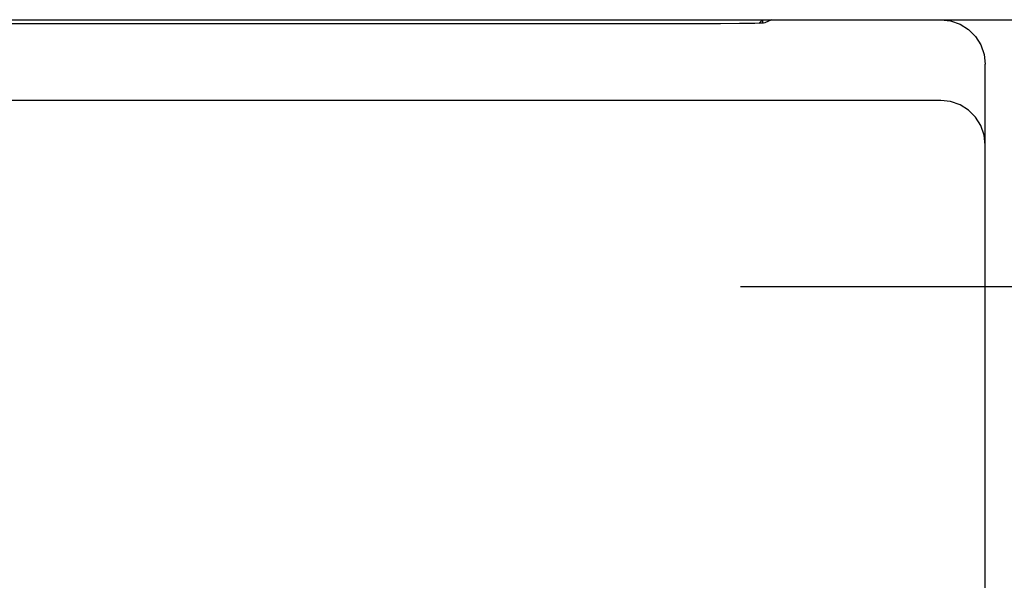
# Model space of a CAD drawing. Extents: x 129 to 1619, y 128 to 1105.
# Tile 21 of 31: x 963 to 985, y 822 to 835. Entities that reach past the tile are written whole.
import ezdxf

# ---------------------------------------------------------------- set-up
doc = ezdxf.new("R2010")
doc.units = 0
doc.header["$LTSCALE"] = 92.4
doc.linetypes.add('CENTER', pattern=[0.6, 0.375, -0.075, 0.075, -0.075])
doc.layers.add('ALL_AXIS', color=7, linetype='CONTINUOUS')
doc.layers.add('ALL_FEATURES', color=7, linetype='CONTINUOUS')

msp = doc.modelspace()

# ---------------------------------------------------------------- linework, layer by layer
at = {"layer": 'ALL_AXIS', "color": 7, "linetype": 'CENTER'}
msp.add_line((991, 829), (979.5, 829), dxfattribs=at)
at = {"layer": 'ALL_FEATURES', "color": 7, "linetype": 'CONTINUOUS'}
for p, q in [((843, 835), (997, 835)), ((980, 835), (979.918, 834.918)), ((980, 835), (980, 834.926)), ((980.2, 835), (980.052, 834.926)), ((979.478, 834.911), (979.053, 834.909)), ((985, 822), (985, 834)), ((984, 833.188), (935.147, 833.188))]:
    msp.add_line(p, q, dxfattribs=at)
for points in [[(984, 835), (984.223, 834.975), (984.434, 834.901), (984.623, 834.782), (984.782, 834.623), (984.901, 834.434), (984.975, 834.222), (985, 834)], [(979.053, 834.909), (861.73, 834.91), (861.522, 834.911), (861.336, 834.913), (861.178, 834.916), (861.057, 834.919), (860.979, 834.922), (860.948, 834.926)], [(980.052, 834.926), (980.021, 834.922), (979.943, 834.919), (979.822, 834.916), (979.664, 834.913), (979.478, 834.911)], [(985, 832.188), (984.975, 832.41), (984.901, 832.622), (984.782, 832.812), (984.623, 832.97), (984.434, 833.089), (984.222, 833.163), (984, 833.188)]]:
    msp.add_lwpolyline(points, dxfattribs=at)

doc.saveas('drawing.dxf')
